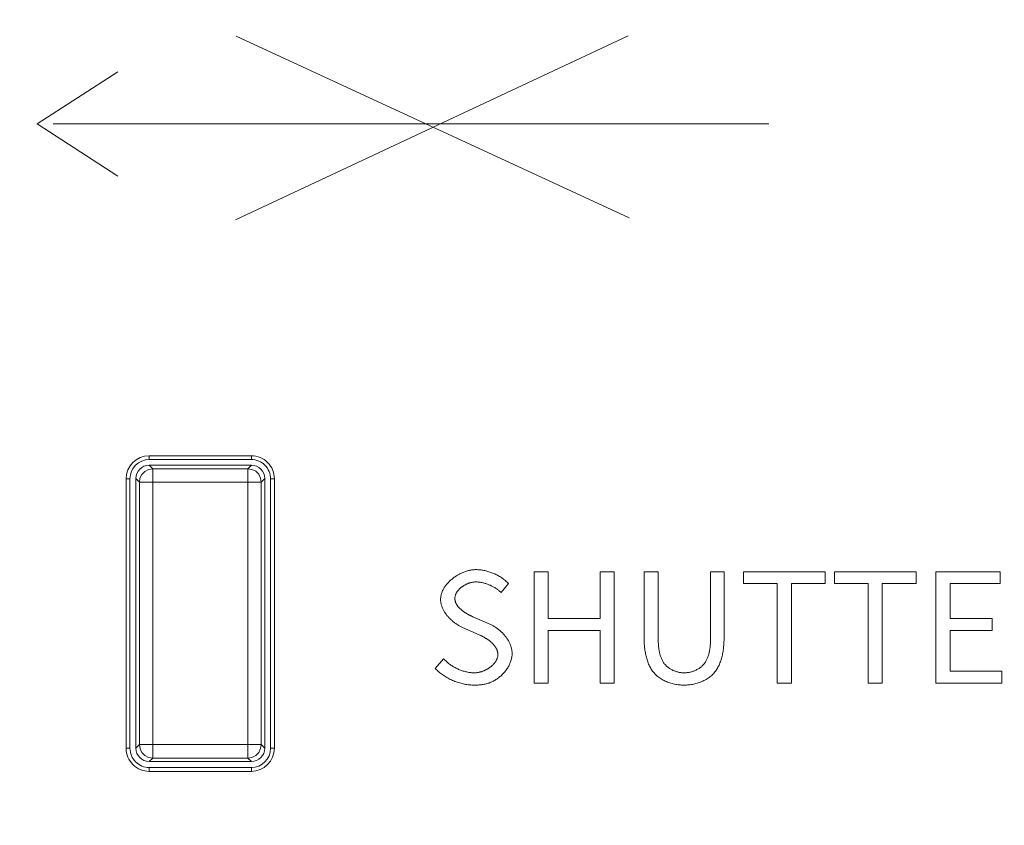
# Model space of a CAD drawing. Header units: millimetres. Extents: x 3925 to 5043, y -86 to 778.
# Tile 83 of 159: x 4423.55 to 4429.95, y 450.67 to 455.9. Entities that reach past the tile are written whole.
import ezdxf

# ---------------------------------------------------------------- set-up
doc = ezdxf.new("R2010")
doc.units = ezdxf.units.MM
doc.header["$LTSCALE"] = 46.255
doc.header["$PDMODE"] = 3
doc.header["$PDSIZE"] = 1
doc.layers.get('Defpoints').update_dxf_attribs({"linetype": 'CONTINUOUS'})
for name, color, linetype in [('140-154101-01_RIGGDXF_DIMENSION', 7, 'CONTINUOUS'), ('H30K-INDICATDXF_CONTINUOUS_LINE', 7, 'CONTINUOUS'), ('H30K-TOP-COVDXF_CONTINUOUS_LINE', 7, 'CONTINUOUS')]:
    doc.layers.add(name, color=color, linetype=linetype)
doc.styles.add('SLDTEXTSTYLE0', font='arialbd.ttf', dxfattribs={"height": 5.5})
doc.dimstyles.new('SLDDIMSTYLE2', dxfattribs={"dimtxt": 5.650301, "dimasz": 4.572, "dimexe": 0, "dimexo": 0.0625, "dimgap": 1.412575, "dimtad": 0, "dimtih": 1, "dimtoh": 1, "dimlfac": 3.5, "dimrnd": 1e-09, "dimzin": 4, "dimdsep": 46, "dimtxsty": 'SLDTEXTSTYLE0', "dimsah": 1, "dimcen": 0.09, "dimadec": 0, "dimazin": 1, "dimtol": 1, "dimtp": 0.5, "dimtm": 0.5, "dimtfac": 1, "dimtdec": 1, "dimtofl": 0, "dimtmove": 0, "dimatfit": 3, "dimfxl": 1, "dimfrac": 2, "dimtolj": 1, "dimarcsym": 0})

# ---------------------------------------------------------------- blocks, each defined once
blk = doc.blocks.new('*D62')
at = {"layer": '140-154101-01_RIGGDXF_DIMENSION', "color": 0, "linetype": 'Continuous', "lineweight": -2}
for p, q in [((4527.0123, 471.5311), (4527.0373, 393.5461)), ((4322.2206, 471.4654), (4322.2456, 393.4804)), ((4326.2456, 393.4817), (4523.0373, 393.5448))]:
    blk.add_line(p, q, dxfattribs=at)
at = {"layer": '140-154101-01_RIGGDXF_DIMENSION', "color": 0, "linetype": 'Continuous'}
for points in [[(4523.0371, 394.2115), (4523.0376, 392.8782), (4527.0373, 393.5461)], [(4326.2454, 394.1484), (4326.2459, 392.815), (4322.2456, 393.4804)]]:
    blk.add_solid(points, dxfattribs=at)
at = {"layer": 'Defpoints', "color": 0, "linetype": 'Continuous'}
for p in [(4527.0123, 471.5936), (4322.2206, 471.5279), (4527.0373, 393.5461)]:
    blk.add_point(p, dxfattribs=at)
at = {"layer": '140-154101-01_RIGGDXF_DIMENSION', "color": 0, "linetype": 'Continuous', "insert": (4424.6384, 398.4618), "char_height": 5.5, "attachment_point": 5, "rotation": 0.01838, "style": 'SLDTEXTSTYLE0'}
blk.add_mtext('\\A1;819.17 [32.25]', dxfattribs=at)

msp = doc.modelspace()

# ---------------------------------------------------------------- linework, layer by layer
at = {"layer": 'H30K-INDICATDXF_CONTINUOUS_LINE', "color": 7, "linetype": 'Continuous', "lineweight": 0}
for p, q in [((4424.4131, 452.9846), (4424.3899, 453.0079)), ((4424.3899, 453.0079), (4425.0537, 453.0079)), ((4425.0537, 453.0079), (4425.0305, 452.9846)), ((4424.4131, 451.1061), (4424.4131, 452.9846)), ((4425.0305, 452.9846), (4424.4131, 452.9846)), ((4425.0305, 452.9846), (4425.0305, 451.1061)), ((4424.3024, 452.9204), (4424.3024, 451.1703)), ((4424.3257, 452.8972), (4424.3024, 452.9204)), ((4424.3257, 452.8972), (4424.3257, 451.1936)), ((4425.1179, 452.8972), (4424.3257, 452.8972)), ((4425.1411, 452.9204), (4425.1179, 452.8972)), ((4425.1179, 451.1936), (4425.1179, 452.8972)), ((4425.1411, 452.9204), (4425.1411, 451.1703)), ((4424.3024, 451.1703), (4424.3257, 451.1936)), ((4425.1179, 451.1936), (4424.3257, 451.1936)), ((4425.1411, 451.1703), (4425.1179, 451.1936)), ((4424.3899, 451.0829), (4424.4131, 451.1061)), ((4425.0537, 451.0829), (4424.3899, 451.0829)), ((4424.4131, 451.1061), (4425.0305, 451.1061)), ((4425.0537, 451.0829), (4425.0305, 451.1061))]:
    msp.add_line(p, q, dxfattribs=at)
for points in [[(4424.4131, 452.9846), (4424.386, 452.9803), (4424.3616, 452.9677), (4424.3421, 452.9482), (4424.3298, 452.9238), (4424.3257, 452.8972)], [(4425.1179, 452.8972), (4425.1136, 452.9242), (4425.1012, 452.9485), (4425.0818, 452.9679), (4425.0575, 452.9803), (4425.0305, 452.9846)], [(4424.3257, 451.1936), (4424.33, 451.1665), (4424.3424, 451.1422), (4424.3617, 451.1228), (4424.3861, 451.1104), (4424.4131, 451.1061)], [(4425.0305, 451.1061), (4425.0576, 451.1105), (4425.082, 451.123), (4425.1014, 451.1425), (4425.1137, 451.167), (4425.1179, 451.1936)]]:
    msp.add_lwpolyline(points, dxfattribs=at)
for centre, major_axis, start_param, end_param in [((4424.39, 452.9203), (0.0619, -0.0619), -3.926381, -2.356804), ((4425.0536, 452.9203), (-0.0619, -0.0619), 2.356803, 3.926382), ((4424.39, 451.1704), (-0.0619, -0.0619), -0.78479, 0.78479), ((4425.0536, 451.1704), (0.0619, -0.0619), -0.784789, 0.784789)]:
    msp.add_ellipse(centre, major_axis=major_axis, ratio=0.998783, start_param=start_param, end_param=end_param, dxfattribs=at)
at = {"layer": 'H30K-TOP-COVDXF_CONTINUOUS_LINE', "color": 7, "linetype": 'Continuous', "lineweight": 0}
for p, q in [((4424.9496, 454.601), (4427.5026, 455.7961)), ((4427.5086, 454.6148), (4424.9555, 455.794)), ((4423.6618, 455.2235), (4424.1854, 455.5631)), ((4424.1854, 454.884), (4423.6618, 455.2235)), ((4428.4174, 455.2235), (4423.7648, 455.2235)), ((4424.3899, 453.0692), (4424.3899, 453.0442)), ((4424.3899, 453.0692), (4425.0536, 453.0692)), ((4425.0536, 453.0692), (4425.0536, 453.0442)), ((4424.3899, 453.0442), (4425.0536, 453.0442)), ((4424.2399, 451.1692), (4424.2399, 452.9192)), ((4424.2399, 452.9192), (4424.2649, 452.9192)), ((4424.2649, 451.1692), (4424.2649, 452.9192)), ((4425.1786, 452.9192), (4425.1786, 451.1692)), ((4425.2036, 452.9192), (4425.1786, 452.9192)), ((4425.2036, 452.9192), (4425.2036, 451.1692)), ((4426.8906, 452.3156), (4426.8906, 451.5923)), ((4426.9823, 452.3156), (4426.8906, 452.3156)), ((4426.9823, 452.0127), (4426.9823, 452.3156)), ((4427.3198, 452.3156), (4427.3198, 452.0127)), ((4427.4106, 452.3156), (4427.3198, 452.3156)), ((4427.4106, 451.5923), (4427.4106, 452.3156)), ((4427.606, 452.3156), (4427.606, 451.8913)), ((4427.6978, 452.3156), (4427.606, 452.3156)), ((4427.6978, 451.883), (4427.6978, 452.3156)), ((4428.1261, 452.3156), (4428.0382, 452.3156)), ((4428.1261, 451.8913), (4428.1261, 452.3156)), ((4428.2524, 452.3156), (4428.2524, 452.2386)), ((4428.7823, 452.3156), (4428.2524, 452.3156)), ((4428.7823, 452.2386), (4428.7823, 452.3156)), ((4428.8435, 452.3156), (4428.8435, 452.2386)), ((4429.3734, 452.3156), (4428.8435, 452.3156)), ((4429.3734, 452.2386), (4429.3734, 452.3156)), ((4429.5026, 452.3156), (4429.5026, 451.5923)), ((4429.9201, 452.3156), (4429.5026, 452.3156)), ((4429.9201, 452.2386), (4429.9201, 452.3156)), ((4426.6764, 452.1814), (4426.7248, 452.2396)), ((4428.2524, 452.2386), (4428.4714, 452.2386)), ((4428.4714, 452.2386), (4428.4714, 451.5923)), ((4428.5632, 451.5923), (4428.5632, 452.2386)), ((4428.5632, 452.2386), (4428.7823, 452.2386)), ((4428.8435, 452.2386), (4429.0625, 452.2386)), ((4429.0625, 452.2386), (4429.0625, 451.5923)), ((4429.1543, 451.5923), (4429.1543, 452.2386)), ((4429.1543, 452.2386), (4429.3734, 452.2386)), ((4429.5944, 452.0117), (4429.5944, 452.2386)), ((4429.5944, 452.2386), (4429.9201, 452.2386)), ((4426.5995, 451.9781), (4426.493, 452.0237)), ((4427.3198, 452.0127), (4426.9823, 452.0127)), ((4429.8687, 452.0117), (4429.5944, 452.0117)), ((4429.8687, 451.9337), (4429.8687, 452.0117)), ((4426.9823, 451.5923), (4426.9823, 451.9337)), ((4426.9823, 451.9337), (4427.3198, 451.9337)), ((4427.3198, 451.9337), (4427.3198, 451.5923)), ((4429.5944, 451.6702), (4429.5944, 451.9337)), ((4429.5944, 451.9337), (4429.8687, 451.9337)), ((4426.3034, 451.7492), (4426.2491, 451.687)), ((4429.9309, 451.6702), (4429.5944, 451.6702)), ((4429.9309, 451.5923), (4429.9309, 451.6702)), ((4426.8906, 451.5923), (4426.9823, 451.5923)), ((4427.3198, 451.5923), (4427.4106, 451.5923)), ((4428.4714, 451.5923), (4428.5632, 451.5923)), ((4429.0625, 451.5923), (4429.1543, 451.5923)), ((4429.5026, 451.5923), (4429.9309, 451.5923)), ((4424.2399, 451.1692), (4424.2649, 451.1692)), ((4425.2036, 451.1692), (4425.1786, 451.1692)), ((4424.3899, 451.0192), (4424.3899, 451.0442)), ((4425.0536, 451.0442), (4424.3899, 451.0442)), ((4425.0536, 451.0192), (4424.3899, 451.0192)), ((4425.0536, 451.0192), (4425.0536, 451.0442))]:
    msp.add_line(p, q, dxfattribs=at)
for points in [[(4426.5116, 452.3294), (4426.5064, 452.3294), (4426.5011, 452.3291), (4426.4957, 452.3287), (4426.4903, 452.3281), (4426.4849, 452.3274), (4426.4794, 452.3265), (4426.474, 452.3254), (4426.4685, 452.3242), (4426.463, 452.3228), (4426.4575, 452.3213), (4426.4519, 452.3197), (4426.4464, 452.3179), (4426.4409, 452.316), (4426.4354, 452.3139), (4426.43, 452.3117), (4426.4245, 452.3094), (4426.4191, 452.3069), (4426.4137, 452.3043), (4426.4083, 452.3017), (4426.403, 452.2988), (4426.3978, 452.2959), (4426.3926, 452.2929), (4426.3874, 452.2897), (4426.3823, 452.2864), (4426.3773, 452.2831), (4426.3724, 452.2796), (4426.3675, 452.276), (4426.3627, 452.2724), (4426.358, 452.2686), (4426.3534, 452.2648), (4426.3489, 452.2608), (4426.3445, 452.2568), (4426.3403, 452.2527), (4426.3361, 452.2486), (4426.332, 452.2443), (4426.3281, 452.24), (4426.3243, 452.2356), (4426.3207, 452.2311), (4426.3172, 452.2266), (4426.3138, 452.222), (4426.3106, 452.2173), (4426.3075, 452.2126), (4426.3046, 452.2078), (4426.3019, 452.203), (4426.2993, 452.1982), (4426.2969, 452.1932), (4426.2947, 452.1883), (4426.2927, 452.1833), (4426.2908, 452.1783), (4426.2892, 452.1732), (4426.2878, 452.1681), (4426.2865, 452.163), (4426.2855, 452.1578), (4426.2847, 452.1527), (4426.2841, 452.1475), (4426.2838, 452.1422), (4426.2837, 452.137)], [(4426.7248, 452.2396), (4426.7201, 452.2443), (4426.7153, 452.2489), (4426.7104, 452.2534), (4426.7053, 452.2578), (4426.7002, 452.2621), (4426.6949, 452.2663), (4426.6895, 452.2703), (4426.684, 452.2742), (4426.6783, 452.278), (4426.6726, 452.2817), (4426.6668, 452.2853), (4426.6609, 452.2887), (4426.6549, 452.292), (4426.6488, 452.2952), (4426.6427, 452.2983), (4426.6365, 452.3012), (4426.6302, 452.304), (4426.6239, 452.3067), (4426.6175, 452.3092), (4426.611, 452.3116), (4426.6046, 452.3138), (4426.598, 452.3159), (4426.5915, 452.3179), (4426.5849, 452.3197), (4426.5782, 452.3214), (4426.5716, 452.3229), (4426.5649, 452.3242), (4426.5583, 452.3254), (4426.5516, 452.3265), (4426.5449, 452.3274), (4426.5382, 452.3281), (4426.5316, 452.3287), (4426.5249, 452.3291), (4426.5182, 452.3294), (4426.5116, 452.3294)], [(4428.0382, 452.3156), (4428.0382, 451.883), (4428.0382, 451.8776), (4428.0381, 451.8721), (4428.0379, 451.8666), (4428.0377, 451.8611), (4428.0375, 451.8556), (4428.0371, 451.85), (4428.0368, 451.8444), (4428.0363, 451.8388), (4428.0358, 451.8332), (4428.0352, 451.8277), (4428.0346, 451.8221), (4428.0338, 451.8165), (4428.033, 451.811), (4428.032, 451.8054), (4428.031, 451.7999), (4428.0299, 451.7945), (4428.0287, 451.789), (4428.0273, 451.7837), (4428.0259, 451.7783), (4428.0243, 451.7731), (4428.0226, 451.7679), (4428.0208, 451.7627), (4428.0189, 451.7577), (4428.0169, 451.7527), (4428.0147, 451.7478), (4428.0123, 451.743), (4428.0098, 451.7383), (4428.0072, 451.7336), (4428.0044, 451.7291), (4428.0015, 451.7247), (4427.9984, 451.7205), (4427.9952, 451.7163), (4427.9917, 451.7123), (4427.9881, 451.7084), (4427.9844, 451.7046), (4427.9805, 451.7011), (4427.9765, 451.6976), (4427.9723, 451.6943), (4427.968, 451.6911), (4427.9635, 451.6881), (4427.9589, 451.6852), (4427.9542, 451.6825), (4427.9494, 451.6799), (4427.9445, 451.6775), (4427.9396, 451.6752), (4427.9345, 451.6731), (4427.9294, 451.6711), (4427.9242, 451.6692), (4427.919, 451.6675), (4427.9137, 451.666), (4427.9084, 451.6646), (4427.903, 451.6634), (4427.8976, 451.6624), (4427.8923, 451.6615), (4427.8869, 451.6607), (4427.8815, 451.6601), (4427.8762, 451.6597), (4427.8708, 451.6595), (4427.8655, 451.6594)], [(4426.3764, 452.1429), (4426.3765, 452.1458), (4426.3767, 452.1487), (4426.377, 452.1516), (4426.3775, 452.1545), (4426.378, 452.1573), (4426.3787, 452.1601), (4426.3795, 452.1629), (4426.3805, 452.1657), (4426.3815, 452.1685), (4426.3827, 452.1712), (4426.3839, 452.1739), (4426.3853, 452.1766), (4426.3867, 452.1792), (4426.3883, 452.1818), (4426.3899, 452.1844), (4426.3916, 452.187), (4426.3935, 452.1895), (4426.3954, 452.192), (4426.3974, 452.1944), (4426.3994, 452.1969), (4426.4016, 452.1992), (4426.4038, 452.2016), (4426.4061, 452.2039), (4426.4084, 452.2061), (4426.4109, 452.2083), (4426.4134, 452.2105), (4426.4159, 452.2126), (4426.4185, 452.2147), (4426.4212, 452.2167), (4426.4239, 452.2187), (4426.4266, 452.2206), (4426.4294, 452.2225), (4426.4323, 452.2243), (4426.4352, 452.2261), (4426.4381, 452.2278), (4426.441, 452.2295), (4426.444, 452.2311), (4426.447, 452.2326), (4426.4501, 452.2341), (4426.4531, 452.2356), (4426.4562, 452.2369), (4426.4593, 452.2382), (4426.4624, 452.2395), (4426.4655, 452.2406), (4426.4686, 452.2417), (4426.4718, 452.2428), (4426.4749, 452.2437), (4426.478, 452.2446), (4426.4812, 452.2455), (4426.4843, 452.2462), (4426.4874, 452.2469), (4426.4905, 452.2475), (4426.4936, 452.248), (4426.4967, 452.2485), (4426.4997, 452.2488), (4426.5027, 452.2491), (4426.5057, 452.2493), (4426.5087, 452.2494), (4426.5116, 452.2495)], [(4426.5116, 452.2495), (4426.5167, 452.2494), (4426.5218, 452.2492), (4426.527, 452.2489), (4426.5321, 452.2484), (4426.5372, 452.2478), (4426.5423, 452.2471), (4426.5474, 452.2463), (4426.5525, 452.2454), (4426.5576, 452.2443), (4426.5627, 452.2431), (4426.5677, 452.2418), (4426.5728, 452.2404), (4426.5778, 452.2388), (4426.5828, 452.2372), (4426.5878, 452.2355), (4426.5927, 452.2336), (4426.5976, 452.2317), (4426.6024, 452.2296), (4426.6073, 452.2275), (4426.612, 452.2252), (4426.6168, 452.2229), (4426.6214, 452.2205), (4426.6261, 452.2179), (4426.6306, 452.2153), (4426.6351, 452.2126), (4426.6396, 452.2099), (4426.644, 452.207), (4426.6483, 452.2041), (4426.6526, 452.201), (4426.6567, 452.198), (4426.6608, 452.1948), (4426.6649, 452.1915), (4426.6688, 452.1882), (4426.6727, 452.1849), (4426.6764, 452.1814)], [(4426.2837, 452.137), (4426.2838, 452.1322), (4426.284, 452.1274), (4426.2845, 452.1226), (4426.2851, 452.1178), (4426.2859, 452.113), (4426.2869, 452.1083), (4426.288, 452.1035), (4426.2893, 452.0988), (4426.2907, 452.0941), (4426.2923, 452.0895), (4426.2941, 452.0848), (4426.2959, 452.0802), (4426.298, 452.0757), (4426.3001, 452.0711), (4426.3024, 452.0666), (4426.3048, 452.0622), (4426.3074, 452.0578), (4426.31, 452.0534), (4426.3128, 452.0491), (4426.3157, 452.0448), (4426.3187, 452.0406), (4426.3218, 452.0364), (4426.325, 452.0323), (4426.3283, 452.0283), (4426.3317, 452.0243), (4426.3352, 452.0203), (4426.3387, 452.0165), (4426.3424, 452.0127), (4426.3461, 452.0089), (4426.3499, 452.0052), (4426.3537, 452.0016), (4426.3577, 451.9981), (4426.3617, 451.9947), (4426.3657, 451.9913), (4426.3698, 451.988), (4426.374, 451.9848), (4426.3782, 451.9817), (4426.3824, 451.9786), (4426.3867, 451.9757), (4426.391, 451.9728), (4426.3953, 451.97), (4426.3997, 451.9674), (4426.4041, 451.9648), (4426.4085, 451.9623), (4426.4129, 451.9599), (4426.4174, 451.9577), (4426.4218, 451.9555), (4426.4263, 451.9534), (4426.5353, 451.9061)], [(4426.493, 452.0237), (4426.4902, 452.025), (4426.4873, 452.0262), (4426.4845, 452.0275), (4426.4816, 452.0289), (4426.4787, 452.0303), (4426.4757, 452.0317), (4426.4728, 452.0331), (4426.4699, 452.0346), (4426.4669, 452.0362), (4426.464, 452.0377), (4426.4611, 452.0393), (4426.4581, 452.041), (4426.4552, 452.0427), (4426.4523, 452.0444), (4426.4494, 452.0461), (4426.4465, 452.0479), (4426.4436, 452.0497), (4426.4408, 452.0516), (4426.438, 452.0534), (4426.4352, 452.0554), (4426.4324, 452.0573), (4426.4297, 452.0593), (4426.427, 452.0613), (4426.4243, 452.0634), (4426.4217, 452.0655), (4426.4191, 452.0676), (4426.4166, 452.0698), (4426.4141, 452.0719), (4426.4117, 452.0742), (4426.4093, 452.0764), (4426.407, 452.0787), (4426.4048, 452.081), (4426.4026, 452.0834), (4426.4005, 452.0858), (4426.3984, 452.0882), (4426.3964, 452.0906), (4426.3945, 452.0931), (4426.3927, 452.0956), (4426.391, 452.0982), (4426.3893, 452.1007), (4426.3878, 452.1033), (4426.3863, 452.106), (4426.3849, 452.1086), (4426.3836, 452.1113), (4426.3824, 452.1141), (4426.3813, 452.1168), (4426.3803, 452.1196), (4426.3794, 452.1224), (4426.3786, 452.1253), (4426.378, 452.1281), (4426.3774, 452.131), (4426.377, 452.134), (4426.3767, 452.1369), (4426.3765, 452.1399), (4426.3764, 452.1429)], [(4426.7485, 451.7847), (4426.7484, 451.7898), (4426.7481, 451.7949), (4426.7476, 451.7999), (4426.7469, 451.805), (4426.7461, 451.81), (4426.7451, 451.8151), (4426.7439, 451.8201), (4426.7426, 451.825), (4426.7411, 451.83), (4426.7394, 451.8349), (4426.7376, 451.8398), (4426.7357, 451.8447), (4426.7336, 451.8495), (4426.7313, 451.8543), (4426.7289, 451.8591), (4426.7264, 451.8638), (4426.7238, 451.8685), (4426.721, 451.8731), (4426.7181, 451.8777), (4426.7151, 451.8822), (4426.7119, 451.8867), (4426.7087, 451.8911), (4426.7054, 451.8955), (4426.7019, 451.8998), (4426.6984, 451.904), (4426.6948, 451.9082), (4426.691, 451.9123), (4426.6872, 451.9163), (4426.6834, 451.9202), (4426.6794, 451.9241), (4426.6754, 451.9279), (4426.6712, 451.9316), (4426.6671, 451.9353), (4426.6628, 451.9388), (4426.6586, 451.9423), (4426.6542, 451.9457), (4426.6498, 451.9489), (4426.6454, 451.9521), (4426.6409, 451.9552), (4426.6364, 451.9582), (4426.6319, 451.9611), (4426.6273, 451.9638), (4426.6227, 451.9665), (4426.6181, 451.9691), (4426.6134, 451.9715), (4426.6088, 451.9738), (4426.6041, 451.976), (4426.5995, 451.9781)], [(4426.5353, 451.9061), (4426.5383, 451.9047), (4426.5413, 451.9033), (4426.5443, 451.9019), (4426.5474, 451.9004), (4426.5504, 451.8989), (4426.5535, 451.8973), (4426.5566, 451.8957), (4426.5597, 451.894), (4426.5628, 451.8923), (4426.5659, 451.8906), (4426.569, 451.8888), (4426.5721, 451.887), (4426.5751, 451.8851), (4426.5782, 451.8832), (4426.5813, 451.8813), (4426.5843, 451.8793), (4426.5873, 451.8772), (4426.5903, 451.8752), (4426.5932, 451.8731), (4426.5962, 451.8709), (4426.5991, 451.8688), (4426.6019, 451.8666), (4426.6047, 451.8643), (4426.6075, 451.862), (4426.6103, 451.8597), (4426.6129, 451.8573), (4426.6156, 451.8549), (4426.6181, 451.8525), (4426.6207, 451.85), (4426.6231, 451.8475), (4426.6255, 451.845), (4426.6278, 451.8424), (4426.6301, 451.8398), (4426.6322, 451.8372), (4426.6344, 451.8345), (4426.6364, 451.8318), (4426.6383, 451.8291), (4426.6402, 451.8263), (4426.6419, 451.8235), (4426.6436, 451.8206), (4426.6452, 451.8178), (4426.6467, 451.8149), (4426.6481, 451.812), (4426.6493, 451.809), (4426.6505, 451.806), (4426.6516, 451.803), (4426.6525, 451.7999), (4426.6533, 451.7969), (4426.654, 451.7938), (4426.6546, 451.7906), (4426.6551, 451.7875), (4426.6554, 451.7843), (4426.6556, 451.7811), (4426.6557, 451.7778)], [(4427.606, 451.8913), (4427.606, 451.8838), (4427.6062, 451.8762), (4427.6064, 451.8685), (4427.6067, 451.8609), (4427.6071, 451.8531), (4427.6076, 451.8454), (4427.6082, 451.8376), (4427.6089, 451.8298), (4427.6097, 451.822), (4427.6107, 451.8142), (4427.6117, 451.8064), (4427.6129, 451.7986), (4427.6142, 451.7908), (4427.6157, 451.7831), (4427.6173, 451.7754), (4427.6191, 451.7678), (4427.621, 451.7602), (4427.623, 451.7527), (4427.6252, 451.7452), (4427.6276, 451.7379), (4427.6302, 451.7306), (4427.6329, 451.7234), (4427.6358, 451.7164), (4427.6389, 451.7094), (4427.6421, 451.7026), (4427.6456, 451.6959), (4427.6492, 451.6894), (4427.6531, 451.6829), (4427.6571, 451.6767), (4427.6614, 451.6706), (4427.6659, 451.6647), (4427.6706, 451.659), (4427.6755, 451.6534), (4427.6806, 451.6481), (4427.6861, 451.6428), (4427.6918, 451.6378), (4427.6976, 451.633), (4427.7037, 451.6284), (4427.71, 451.6241), (4427.7165, 451.6199), (4427.7231, 451.6159), (4427.7299, 451.6122), (4427.7368, 451.6086), (4427.7439, 451.6053), (4427.7511, 451.6021), (4427.7584, 451.5992), (4427.7658, 451.5965), (4427.7732, 451.5939), (4427.7808, 451.5916), (4427.7884, 451.5895), (4427.7961, 451.5876), (4427.8038, 451.5859), (4427.8115, 451.5844), (4427.8193, 451.5831), (4427.827, 451.582), (4427.8348, 451.5811), (4427.8425, 451.5804), (4427.8502, 451.5799), (4427.8579, 451.5796), (4427.8655, 451.5795)], [(4427.8655, 451.6594), (4427.8604, 451.6595), (4427.8552, 451.6597), (4427.85, 451.6602), (4427.8447, 451.6607), (4427.8395, 451.6615), (4427.8343, 451.6624), (4427.8291, 451.6635), (4427.8239, 451.6647), (4427.8187, 451.6661), (4427.8136, 451.6677), (4427.8085, 451.6694), (4427.8034, 451.6712), (4427.7985, 451.6732), (4427.7936, 451.6754), (4427.7887, 451.6777), (4427.784, 451.6801), (4427.7793, 451.6827), (4427.7748, 451.6855), (4427.7704, 451.6883), (4427.766, 451.6913), (4427.7618, 451.6945), (4427.7578, 451.6977), (4427.7539, 451.7012), (4427.7501, 451.7047), (4427.7465, 451.7084), (4427.7429, 451.7123), (4427.7395, 451.7163), (4427.7363, 451.7205), (4427.7333, 451.7248), (4427.7304, 451.7293), (4427.7277, 451.7338), (4427.7251, 451.7384), (4427.7227, 451.7431), (4427.7204, 451.748), (4427.7182, 451.7529), (4427.7162, 451.7579), (4427.7143, 451.7629), (4427.7126, 451.7681), (4427.711, 451.7733), (4427.7094, 451.7785), (4427.7081, 451.7839), (4427.7068, 451.7892), (4427.7056, 451.7947), (4427.7045, 451.8001), (4427.7035, 451.8056), (4427.7027, 451.8111), (4427.7019, 451.8167), (4427.7012, 451.8222), (4427.7005, 451.8278), (4427.7, 451.8334), (4427.6995, 451.8389), (4427.6991, 451.8445), (4427.6988, 451.8501), (4427.6985, 451.8556), (4427.6982, 451.8612), (4427.6981, 451.8667), (4427.6979, 451.8721), (4427.6978, 451.8776), (4427.6978, 451.883)], [(4427.8655, 451.5795), (4427.8732, 451.5796), (4427.8809, 451.5799), (4427.8886, 451.5804), (4427.8964, 451.5811), (4427.9042, 451.582), (4427.912, 451.5831), (4427.9198, 451.5844), (4427.9275, 451.5859), (4427.9353, 451.5876), (4427.943, 451.5895), (4427.9507, 451.5916), (4427.9582, 451.5939), (4427.9658, 451.5964), (4427.9732, 451.5991), (4427.9805, 451.6021), (4427.9877, 451.6052), (4427.9948, 451.6085), (4428.0018, 451.6121), (4428.0086, 451.6159), (4428.0153, 451.6198), (4428.0218, 451.624), (4428.0281, 451.6284), (4428.0342, 451.633), (4428.0401, 451.6378), (4428.0458, 451.6428), (4428.0513, 451.6481), (4428.0564, 451.6534), (4428.0614, 451.6589), (4428.0661, 451.6647), (4428.0705, 451.6706), (4428.0748, 451.6767), (4428.0789, 451.6829), (4428.0827, 451.6893), (4428.0864, 451.6959), (4428.0898, 451.7026), (4428.0931, 451.7094), (4428.0962, 451.7163), (4428.0991, 451.7234), (4428.1018, 451.7306), (4428.1044, 451.7378), (4428.1068, 451.7452), (4428.109, 451.7526), (4428.111, 451.7602), (4428.1129, 451.7677), (4428.1147, 451.7754), (4428.1163, 451.7831), (4428.1178, 451.7908), (4428.1191, 451.7986), (4428.1203, 451.8063), (4428.1214, 451.8141), (4428.1223, 451.822), (4428.1232, 451.8298), (4428.1239, 451.8376), (4428.1245, 451.8454), (4428.125, 451.8531), (4428.1254, 451.8609), (4428.1257, 451.8685), (4428.1259, 451.8762), (4428.126, 451.8838), (4428.1261, 451.8913)], [(4426.5027, 451.5795), (4426.5092, 451.5795), (4426.5156, 451.5796), (4426.5221, 451.5798), (4426.5286, 451.5802), (4426.535, 451.5806), (4426.5415, 451.5811), (4426.5479, 451.5818), (4426.5543, 451.5826), (4426.5607, 451.5836), (4426.5671, 451.5848), (4426.5734, 451.5861), (4426.5798, 451.5875), (4426.5861, 451.5892), (4426.5924, 451.5911), (4426.5986, 451.5931), (4426.6048, 451.5954), (4426.6105, 451.5977), (4426.6162, 451.6002), (4426.6218, 451.6029), (4426.6273, 451.6058), (4426.6328, 451.6088), (4426.6382, 451.612), (4426.6436, 451.6153), (4426.6489, 451.6188), (4426.6542, 451.6225), (4426.6593, 451.6263), (4426.6644, 451.6303), (4426.6693, 451.6344), (4426.6742, 451.6386), (4426.679, 451.6429), (4426.6837, 451.6474), (4426.6882, 451.652), (4426.6926, 451.6567), (4426.6969, 451.6615), (4426.7011, 451.6664), (4426.7051, 451.6714), (4426.709, 451.6765), (4426.7128, 451.6817), (4426.7163, 451.687), (4426.7198, 451.6924), (4426.723, 451.6978), (4426.7261, 451.7033), (4426.729, 451.7089), (4426.7318, 451.7145), (4426.7343, 451.7202), (4426.7367, 451.7259), (4426.7389, 451.7316), (4426.7408, 451.7374), (4426.7426, 451.7433), (4426.7441, 451.7492), (4426.7454, 451.7551), (4426.7465, 451.761), (4426.7473, 451.7669), (4426.748, 451.7728), (4426.7483, 451.7788), (4426.7485, 451.7847)], [(4426.6557, 451.7778), (4426.6556, 451.7746), (4426.6554, 451.7713), (4426.655, 451.7681), (4426.6545, 451.7649), (4426.6539, 451.7617), (4426.6531, 451.7586), (4426.6522, 451.7555), (4426.6511, 451.7524), (4426.65, 451.7493), (4426.6487, 451.7462), (4426.6473, 451.7432), (4426.6457, 451.7402), (4426.6441, 451.7373), (4426.6424, 451.7344), (4426.6405, 451.7315), (4426.6386, 451.7287), (4426.6365, 451.7259), (4426.6344, 451.7231), (4426.6321, 451.7204), (4426.6298, 451.7177), (4426.6274, 451.715), (4426.6249, 451.7124), (4426.6223, 451.7099), (4426.6196, 451.7074), (4426.6169, 451.7049), (4426.6141, 451.7025), (4426.6112, 451.7002), (4426.6083, 451.6979), (4426.6053, 451.6956), (4426.6023, 451.6934), (4426.5992, 451.6913), (4426.596, 451.6892), (4426.5928, 451.6872), (4426.5896, 451.6852), (4426.5863, 451.6833), (4426.583, 451.6815), (4426.5796, 451.6797), (4426.5762, 451.678), (4426.5728, 451.6764), (4426.5694, 451.6748), (4426.5659, 451.6733), (4426.5624, 451.6718), (4426.5589, 451.6705), (4426.5554, 451.6692), (4426.5519, 451.668), (4426.5484, 451.6668), (4426.5449, 451.6657), (4426.5414, 451.6648), (4426.5379, 451.6638), (4426.5344, 451.663), (4426.5309, 451.6623), (4426.5274, 451.6616), (4426.5239, 451.661), (4426.5205, 451.6605), (4426.5171, 451.6601), (4426.5137, 451.6598), (4426.5103, 451.6596), (4426.507, 451.6594), (4426.5037, 451.6594)], [(4426.5037, 451.6594), (4426.4976, 451.6595), (4426.4915, 451.6597), (4426.4854, 451.6602), (4426.4793, 451.6607), (4426.4731, 451.6615), (4426.467, 451.6624), (4426.4609, 451.6634), (4426.4548, 451.6647), (4426.4487, 451.666), (4426.4426, 451.6675), (4426.4366, 451.6692), (4426.4306, 451.671), (4426.4246, 451.6729), (4426.4186, 451.675), (4426.4127, 451.6772), (4426.4068, 451.6795), (4426.401, 451.6819), (4426.3952, 451.6845), (4426.3894, 451.6872), (4426.3837, 451.6901), (4426.3781, 451.693), (4426.3726, 451.6961), (4426.3671, 451.6992), (4426.3616, 451.7025), (4426.3563, 451.7059), (4426.351, 451.7093), (4426.3458, 451.7129), (4426.3407, 451.7166), (4426.3357, 451.7204), (4426.3308, 451.7242), (4426.326, 451.7282), (4426.3212, 451.7322), (4426.3166, 451.7364), (4426.3121, 451.7406), (4426.3077, 451.7448), (4426.3034, 451.7492)], [(4426.2491, 451.687), (4426.2546, 451.6814), (4426.2603, 451.6759), (4426.2662, 451.6705), (4426.2722, 451.6653), (4426.2783, 451.6602), (4426.2846, 451.6552), (4426.291, 451.6503), (4426.2976, 451.6456), (4426.3043, 451.6411), (4426.3111, 451.6367), (4426.318, 451.6324), (4426.325, 451.6283), (4426.3321, 451.6243), (4426.3394, 451.6205), (4426.3467, 451.6168), (4426.354, 451.6133), (4426.3615, 451.61), (4426.3691, 451.6068), (4426.3767, 451.6037), (4426.3843, 451.6009), (4426.3921, 451.5982), (4426.3998, 451.5957), (4426.4077, 451.5933), (4426.4155, 451.5912), (4426.4234, 451.5892), (4426.4313, 451.5874), (4426.4392, 451.5857), (4426.4472, 451.5843), (4426.4551, 451.583), (4426.4631, 451.5819), (4426.4711, 451.5811), (4426.479, 451.5804), (4426.4869, 451.5799), (4426.4948, 451.5796), (4426.5027, 451.5795)]]:
    msp.add_lwpolyline(points, dxfattribs=at)
for centre, radius, start, end in [((4424.3899, 452.9192), 0.15, 90, 179.99996), ((4425.0536, 452.9192), 0.15, 359.99996, 90), ((4424.3899, 452.9192), 0.125, 90, 179.99996), ((4425.0536, 452.9192), 0.125, 359.99996, 90), ((4424.3899, 451.1692), 0.15, 179.99996, 270), ((4424.3899, 451.1692), 0.125, 179.99996, 270), ((4425.0536, 451.1692), 0.15, 270, 359.99996), ((4425.0536, 451.1692), 0.125, 270, 359.99996)]:
    msp.add_arc(centre, radius, start, end, dxfattribs=at)

# ---------------------------------------------------------------- dimensions: what is measured, and where the dimension line sits
at = {"layer": '140-154101-01_RIGGDXF_DIMENSION', "color": 2, "linetype": 'Continuous'}
dim = msp.add_linear_dim(base=(4527.0373, 393.5461), p1=(4322.2206, 471.5279), p2=(4527.0123, 471.5936), angle=0.01838, dimstyle='SLDDIMSTYLE2', override={"dimtxt": 5, "dimasz": 4, "dimtad": 1, "dimtih": 0, "dimtoh": 0, "dimlfac": 4, "dimtol": 0, "dimtp": 0.01, "dimtm": 0.01, "dimtdec": 2, "dimtofl": 1, "dimtzin": 0}, dxfattribs=at)
dim.commit()
dim.dimension.update_dxf_attribs({"geometry": '*D62', "text_midpoint": (4424.64, 393.5133), "dimtype": 161})

doc.saveas('drawing.dxf')
